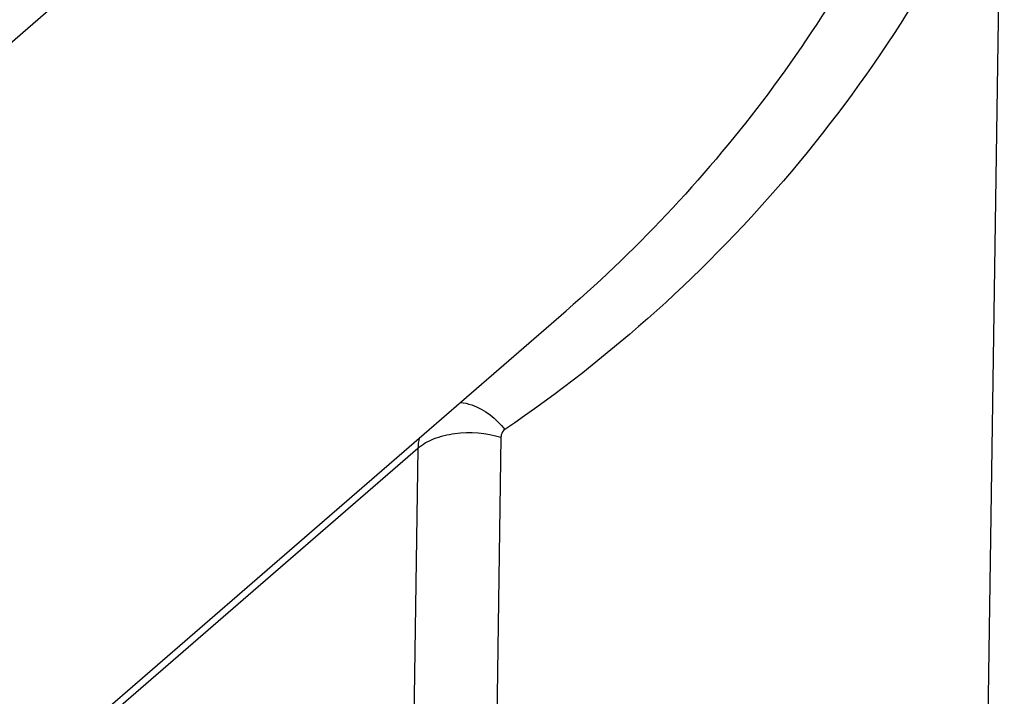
# Model space of a CAD drawing. Extents: x 0 to 594, y 0 to 420.
# Tile 77 of 93: x 547.6 to 554.08, y 224.4 to 228.85. Entities that reach past the tile are written whole.
import ezdxf

# ---------------------------------------------------------------- set-up
doc = ezdxf.new("R2010")
doc.units = 0
doc.header["$LTSCALE"] = 32.67
doc.layers.get('0').update_dxf_attribs({"linetype": 'CONTINUOUS'})

msp = doc.modelspace()

# ---------------------------------------------------------------- linework, layer by layer
at = {"color": 9, "linetype": 'CONTINUOUS'}
for p, q in [((545.5073, 226.9333), (558.114, 237.851)), ((554.0569, 230.0271), (553.9233, 221.2225)), ((550.7681, 226.1017), (550.7168, 222.7206)), ((550.222, 226.0286), (544.0152, 220.6533)), ((550.222, 226.0286), (550.1707, 222.6475))]:
    msp.add_line(p, q, dxfattribs=at)
at = {"color": 7, "linetype": 'CONTINUOUS'}
for p, q in [((544.0443, 220.7395), (551.1972, 226.9341)), ((551.1976, 226.9345), (551.1973, 226.9342))]:
    msp.add_line(p, q, dxfattribs=at)
at = {"color": 9, "linetype": 'CONTINUOUS'}
for points, knots in [([(554.0569, 230.0271), (553.6962, 229.2477), (552.7787, 227.7838), (551.493, 226.627), (550.7932, 226.1522)], [0, 0, 0, 0, 0.503849, 1, 1, 1, 1]), ([(553.5376, 230.068), (553.2599, 229.4678), (552.5886, 228.3293), (551.6887, 227.3598), (551.1976, 226.9345)], [0, 0, 0, 0, 0.504421, 1, 1, 1, 1]), ([(550.5001, 226.3307), (550.526, 226.3289), (550.6408, 226.3033), (550.7374, 226.2233), (550.7932, 226.1522)], [0, 0, 0, 0, 0.223485, 1, 1, 1, 1]), ([(550.222, 226.0286), (550.2515, 226.0558), (550.3308, 226.0997), (550.5158, 226.1437), (550.6716, 226.1329), (550.7681, 226.1017)], [0, 0, 0, 0, 0.211389, 0.465166, 1, 1, 1, 1]), ([(550.7932, 226.1522), (550.7816, 226.1444), (550.7701, 226.126), (550.7682, 226.1069), (550.7681, 226.1017)], [0, 0, 0, 0, 0.729218, 1, 1, 1, 1])]:
    msp.add_open_spline(points, degree=3, knots=knots, dxfattribs=at)
msp.add_open_spline([(550.2301, 226.0969), (550.2254, 226.0745), (550.2228, 226.0515), (550.222, 226.0286)], degree=3, dxfattribs=at)

doc.saveas('drawing.dxf')
